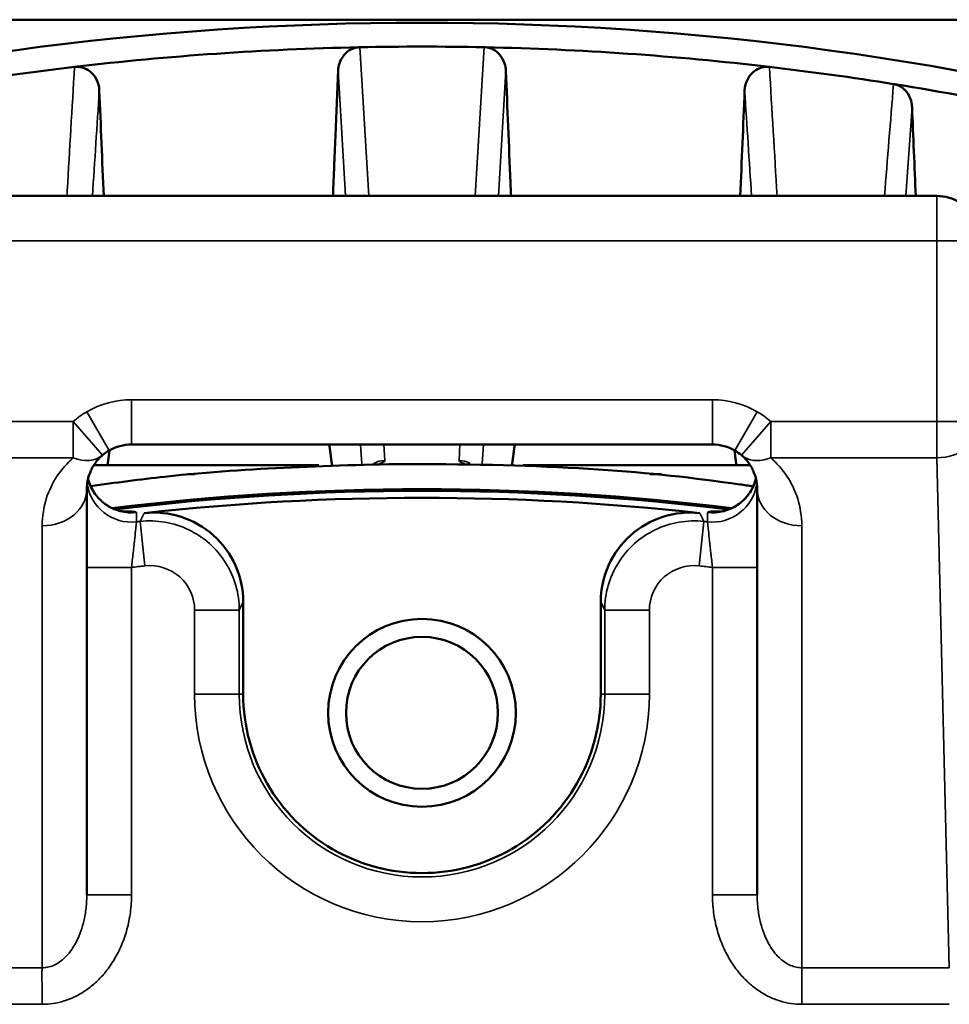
# Model space of a CAD drawing. Header units: millimetres. Extents: x 30 to 1646, y 30 to 1265.
# Tile 134 of 137: x 1461 to 1482, y 1109 to 1131. Entities that reach past the tile are written whole.
import ezdxf

# ---------------------------------------------------------------- set-up
doc = ezdxf.new("R2010")
doc.units = ezdxf.units.MM
doc.header["$LTSCALE"] = 6
doc.layers.add('Visible (ISO)', color=7, linetype='Continuous', lineweight=50)
doc.layers.add('Visible Narrow (ISO)', color=7, linetype='Continuous', lineweight=35)

msp = doc.modelspace()

# ---------------------------------------------------------------- linework, layer by layer
at = {"layer": 'Visible (ISO)'}
for p, q in [((1447.8628, 1130.5416), (1491.6212, 1130.5416)), ((1481.2593, 1126.5997), (1458.2247, 1126.5997)), ((1476.242, 1121.0416), (1463.242, 1121.0416)), ((1461.7671, 1120.5766), (1461.7675, 1120.5766)), ((1461.7769, 1120.5873), (1461.7773, 1120.5872)), ((1462.3972, 1120.5766), (1467.4307, 1120.5766)), ((1472.0066, 1120.5766), (1477.0869, 1120.5766)), ((1477.7067, 1120.5872), (1477.707, 1120.5872)), ((1477.7164, 1120.5766), (1477.7168, 1120.5766)), ((1464.6606, 1120.3766), (1464.506, 1120.3766)), ((1475.0985, 1120.3766), (1474.8394, 1120.3766)), ((1462.2633, 1120.1003), (1462.2633, 1120.1003)), ((1477.1551, 1120.1064), (1477.1551, 1120.1064)), ((1477.2201, 1120.0969), (1477.2201, 1120.0969)), ((1461.3854, 1119.9695), (1461.3855, 1119.9695)), ((1462.242, 1110.9715), (1462.242, 1120.0416)), ((1477.242, 1120.0416), (1477.242, 1110.9715)), ((1478.1012, 1119.9632), (1478.1012, 1119.9631)), ((1461.9608, 1119.4736), (1461.9609, 1119.4736)), ((1477.5232, 1119.4736), (1477.5233, 1119.4736)), ((1465.742, 1117.5199), (1465.742, 1115.4579)), ((1473.742, 1115.4579), (1473.742, 1117.5199))]:
    msp.add_line(p, q, dxfattribs=at)
for radius in [2.1, 1.7]:
    msp.add_circle((1469.742, 1115.0416), radius, dxfattribs=at)
for centre, radius, start, end in [((1469.742, 1063.0416), 67.4331, 58.563252, 121.436736), ((1469.742, 1063.0416), 66.8981, 91.211942, 96.674114), ((1469.742, 1063.0416), 66.8981, 83.327284, 88.781725), ((1469.742, 1063.0416), 66.8981, 96.674181, 99.070658), ((1469.742, 1063.0416), 66.8981, 80.926177, 83.327284), ((1469.742, 1063.0416), 66.8981, 75.326563, 80.908262), ((1469.7515, 1062.5468), 64.6203, 91.090681, 91.090697), ((1481.2593, 1125.5997), 1, 26.55807, 90), ((1463.242, 1120.0416), 1, 89.99975, 120), ((1476.2421, 1120.0417), 0.9999, 59.9982, 90.002), ((1463.242, 1120.0416), 1, 120.00026, 130.61702), ((1476.242, 1120.0416), 1, 49.38298, 60.00025), ((1469.742, 1063.0416), 57, 83.01515, 96.98478), ((1469.742, 1063.0416), 56.9651, 83.07693, 96.92301), ((1469.742, 1063.0416), 56.8079, 83.71632, 96.28369), ((1469.6624, 1063.6227), 56.4134, 97.80057, 97.80059), ((1469.7919, 1062.6493), 57.3954, 97.250622, 97.250633), ((1469.7482, 1062.9911), 57.0508, 96.99499, 96.99505), ((1469.7447, 1063.0198), 56.987, 96.93708, 96.93715), ((1469.7609, 1063.1792), 56.8611, 82.19941, 82.19943), ((1469.7423, 1063.0398), 57.0018, 98.5647, 98.56488), ((1469.7415, 1063.0382), 57.0035, 81.43508, 81.43526), ((1469.742, 1115.4579), 4, 179.99997, 0.00003)]:
    msp.add_arc(centre, radius, start, end, dxfattribs=at)
for centre, major_axis, ratio, start_param, end_param in [((1469.7421, 1063.0402), (-66.8851, 1.3877), 1, 4.712389, 4.7538871), ((1463.7417, 1117.5188), (0.8526, 1.811), 0.9991615, 5.1526406, 6.8324332), ((1475.7423, 1117.5188), (-0.8526, 1.811), 0.9991614, 5.733955, 7.4137462), ((1481.231, 1105.7453), (-1.4973, 5.8202), 0.9984183, 0.4560688, 0.4560729)]:
    msp.add_ellipse(centre, major_axis=major_axis, ratio=ratio, start_param=start_param, end_param=end_param, dxfattribs=at)
for points, knots in [([(1468.3271, 1129.9247), (1468.3007, 1129.9227), (1468.2745, 1129.9184), (1468.215, 1129.9032), (1468.1824, 1129.8906), (1468.0914, 1129.8438), (1468.0402, 1129.8003), (1467.954, 1129.6996), (1467.9176, 1129.633), (1467.8771, 1129.509), (1467.8678, 1129.4525), (1467.8655, 1129.3988)], [-0.092868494, -0.092868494, -0.092868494, -0.092868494, -0.084926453, -0.084926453, -0.074334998, -0.074334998, -0.053152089, -0.053152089, -0.026576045, -0.026576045, -0.005589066, -0.005589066, -0.005589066, -0.005589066]), ([(1471.1644, 1129.9245), (1471.1883, 1129.9223), (1471.212, 1129.9183), (1471.269, 1129.9037), (1471.3017, 1129.8911), (1471.3927, 1129.8443), (1471.4438, 1129.8007), (1471.5301, 1129.7001), (1471.5664, 1129.6335), (1471.6069, 1129.5094), (1471.6163, 1129.453), (1471.6185, 1129.3992)], [0.288386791, 0.288386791, 0.288386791, 0.288386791, 0.295585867, 0.295585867, 0.306177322, 0.306177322, 0.327360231, 0.327360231, 0.353936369, 0.353936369, 0.374921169, 0.374921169, 0.374921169, 0.374921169]), ([(1461.9669, 1129.4863), (1461.999, 1129.4902), (1462.0319, 1129.4906), (1462.1006, 1129.4834), (1462.1335, 1129.4763), (1462.2073, 1129.4524), (1462.2603, 1129.4287), (1462.3581, 1129.349), (1462.4109, 1129.2965), (1462.4941, 1129.1382), (1462.5188, 1129.0471), (1462.5223, 1128.9586)], [0.000067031, 0.000067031, 0.000067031, 0.000067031, 0.009730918, 0.009730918, 0.019042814, 0.019042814, 0.032045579, 0.032045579, 0.041559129, 0.041559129, 0.05062335, 0.05062335, 0.05062335, 0.05062335]), ([(1471.7346, 1126.5997), (1471.7305, 1126.7), (1471.7263, 1126.8003), (1471.7222, 1126.9006), (1471.6876, 1127.7335), (1471.6531, 1128.5664), (1471.6185, 1129.3992)], [0.62652227, 0.62652227, 0.62652227, 0.62652227, 0.66666667, 0.66666667, 0.66666667, 1, 1, 1, 1]), ([(1477.5155, 1129.4865), (1477.4836, 1129.4903), (1477.4506, 1129.4905), (1477.3826, 1129.4832), (1477.35, 1129.4761), (1477.2764, 1129.4522), (1477.2234, 1129.4285), (1477.1253, 1129.3483), (1477.0726, 1129.2957), (1476.9899, 1129.1376), (1476.9653, 1129.0469), (1476.9618, 1128.9586)], [-0.19897655, -0.19897655, -0.19897655, -0.19897655, -0.16114927, -0.16114927, -0.12465821, -0.12465821, -0.07326384, -0.07326384, -0.03558826, -0.03558826, -0.00000693, -0.00000693, -0.00000693, -0.00000693]), ([(1480.313, 1129.0992), (1480.3411, 1129.0931), (1480.3686, 1129.0844), (1480.4273, 1129.0595), (1480.4578, 1129.0422), (1480.5412, 1128.9825), (1480.5858, 1128.932), (1480.6572, 1128.8206), (1480.6841, 1128.7499), (1480.7022, 1128.6507), (1480.7052, 1128.6227), (1480.7064, 1128.5952)], [0.284492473, 0.284492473, 0.284492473, 0.284492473, 0.293115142, 0.293115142, 0.303741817, 0.303741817, 0.324995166, 0.324995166, 0.351443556, 0.351443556, 0.361737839, 0.361737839, 0.361737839, 0.361737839]), ([(1462.242, 1120.0416), (1462.242, 1120.1236), (1462.252, 1120.2056), (1462.2726, 1120.2868), (1462.285, 1120.3359), (1462.3013, 1120.3848), (1462.3219, 1120.4332), (1462.3362, 1120.4667), (1462.3525, 1120.5), (1462.3711, 1120.533), (1462.4117, 1120.605), (1462.4629, 1120.6755), (1462.5288, 1120.7424), (1462.547, 1120.761), (1462.5663, 1120.7793), (1462.5869, 1120.7972)], [0.00000056, 0.00000056, 0.00000056, 0.00000056, 0.31176239, 0.31176239, 0.31176239, 0.5, 0.5, 0.5, 0.63052214, 0.63052214, 0.63052214, 0.91578478, 0.91578478, 0.91578478, 0.9947905, 0.9947905, 0.9947905, 0.9947905]), ([(1476.8971, 1120.7971), (1476.9177, 1120.7793), (1476.937, 1120.7611), (1476.9552, 1120.7426), (1477.021, 1120.6757), (1477.0722, 1120.6053), (1477.1128, 1120.5333), (1477.1314, 1120.5002), (1477.1479, 1120.4668), (1477.1622, 1120.4332), (1477.1827, 1120.385), (1477.199, 1120.3363), (1477.2114, 1120.2874), (1477.232, 1120.2059), (1477.2421, 1120.1238), (1477.242, 1120.0416)], [0.00519184, 0.00519184, 0.00519184, 0.00519184, 0.0840268, 0.0840268, 0.0840268, 0.36908448, 0.36908448, 0.36908448, 0.5, 0.5, 0.5, 0.68756123, 0.68756123, 0.68756123, 0.99999944, 0.99999944, 0.99999944, 0.99999944]), ([(1462.3282, 1120.1096), (1462.874, 1120.1874), (1464.5598, 1120.4098), (1466.7617, 1120.5369), (1468.7543, 1120.6059), (1469.7391, 1120.6049)], [0.37042298, 0.37042298, 0.37042298, 0.37042298, 0.5, 0.75, 1, 1, 1, 1]), ([(1469.7391, 1120.6049), (1471.1827, 1120.5982), (1473.8697, 1120.5221), (1475.9035, 1120.2862), (1477.0544, 1120.1211), (1477.1545, 1120.1065)], [0, 0, 0, 0, 0.33333333, 0.66666667, 0.69821895, 0.69821895, 0.69821895, 0.69821895]), ([(1462.2704, 1120.2782), (1462.2778, 1120.2483), (1462.2865, 1120.2188), (1462.3315, 1120.0886), (1462.3838, 1119.9922), (1462.5116, 1119.8263), (1462.5891, 1119.7543), (1462.7037, 1119.6753), (1462.7395, 1119.6542), (1462.8315, 1119.6067), (1462.8861, 1119.5864), (1462.9615, 1119.5634), (1462.9878, 1119.5574), (1463.0299, 1119.549), (1463.0438, 1119.5472), (1463.0589, 1119.5454), (1463.0618, 1119.5452), (1463.0618, 1119.5452)], [0.02423358, 0.02423358, 0.02423358, 0.02423358, 0.03366008, 0.03366008, 0.0666534, 0.0666534, 0.09931597, 0.09931597, 0.11375217, 0.11375217, 0.13801915, 0.13801915, 0.15773768, 0.15773768, 0.18115101, 0.18115101, 0.20065995, 0.20065995, 0.20065995, 0.20065995]), ([(1476.4224, 1119.5452), (1476.4224, 1119.5452), (1476.4341, 1119.5454), (1476.4953, 1119.5571), (1476.5302, 1119.5647), (1476.6203, 1119.5946), (1476.675, 1119.6168), (1476.78, 1119.6743), (1476.8306, 1119.7077), (1476.9383, 1119.7956), (1476.995, 1119.854), (1477.1023, 1119.9969), (1477.1505, 1120.086), (1477.1955, 1120.2118), (1477.2054, 1120.2449), (1477.2136, 1120.2784)], [0.2461963, 0.2461963, 0.2461963, 0.2461963, 0.28700877, 0.28700877, 0.31219975, 0.31219975, 0.33572161, 0.33572161, 0.355945, 0.355945, 0.38130349, 0.38130349, 0.41190807, 0.41190807, 0.42245979, 0.42245979, 0.42245979, 0.42245979])]:
    msp.add_open_spline(points, degree=3, knots=knots, dxfattribs=at)
for points in [[(1468.3537, 1129.9251), (1468.3448, 1129.9252), (1468.336, 1129.9249), (1468.3271, 1129.9247)], [(1471.1644, 1129.9245), (1471.1528, 1129.9249), (1471.1413, 1129.9252), (1471.1297, 1129.9252)], [(1480.313, 1129.0992), (1480.3061, 1129.1003), (1480.2993, 1129.1015), (1480.2924, 1129.1026)], [(1462.62, 1126.5997), (1462.5874, 1127.3861), (1462.5549, 1128.1724), (1462.5223, 1128.9586)], [(1476.9618, 1128.9586), (1476.9292, 1128.1724), (1476.8967, 1127.3861), (1476.8641, 1126.5997)], [(1480.7896, 1126.5997), (1480.7621, 1127.2599), (1480.7344, 1127.925), (1480.7064, 1128.5952)], [(1462.5172, 1120.5766), (1462.5554, 1120.5766), (1462.5942, 1120.5766), (1462.6333, 1120.5766)]]:
    msp.add_open_spline(points, degree=3, dxfattribs=at)
for points, weights in [([(1467.8655, 1129.3988), (1467.8062, 1127.9691), (1467.7494, 1126.5997)], [1.02297015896, 1.04397194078, 1.06490915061]), ([(1467.6675, 1121.0416), (1467.6972, 1120.8144), (1467.7268, 1120.589)], [1.00045773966, 1.00051178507, 1.00055077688]), ([(1471.757, 1120.5869), (1471.7867, 1120.8133), (1471.8166, 1121.0416)], [1.00055114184, 1.00051203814, 1.00045773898]), ([(1462.707, 1120.5766), (1462.7283, 1120.7439), (1462.7498, 1120.912)], [1.00047209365, 1.00043508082, 1.00039034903]), ([(1476.7343, 1120.912), (1476.7558, 1120.7439), (1476.7771, 1120.5766)], [1.00039034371, 1.00043507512, 1.00047208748])]:
    msp.add_rational_spline(points, weights, degree=2, dxfattribs=at)
at = {"layer": 'Visible Narrow (ISO)'}
for p, q in [((1468.555, 1126.5997), (1468.3537, 1129.9251)), ((1471.1298, 1129.9252), (1470.9286, 1126.5997)), ((1467.8655, 1129.3987), (1468.0334, 1126.5997)), ((1471.4506, 1126.5997), (1471.6185, 1129.3992)), ((1480.5654, 1126.5997), (1480.7064, 1128.5952)), ((1481.2593, 1126.5997), (1481.2593, 1125.5997)), ((1481.2593, 1125.5997), (1458.2247, 1125.5997)), ((1481.2593, 1121.5597), (1481.2593, 1125.5997)), ((1481.2593, 1125.5997), (1482.2592, 1125.5997)), ((1463.242, 1122.0416), (1463.242, 1121.0416)), ((1463.2421, 1122.0416), (1476.2418, 1122.0416)), ((1462.742, 1120.9076), (1462.242, 1121.7736)), ((1477.242, 1121.7736), (1476.742, 1120.9076)), ((1458.2247, 1121.5597), (1461.94, 1121.5597)), ((1461.94, 1121.5597), (1461.94, 1120.7428)), ((1461.94, 1121.5597), (1462.591, 1120.8007)), ((1477.544, 1121.5597), (1476.893, 1120.8007)), ((1477.544, 1121.5597), (1481.2593, 1121.5597)), ((1477.544, 1120.7428), (1477.544, 1121.5597)), ((1481.2593, 1121.5597), (1481.2593, 1120.7428)), ((1482.2592, 1121.5597), (1481.2593, 1121.5597)), ((1468.3669, 1121.0416), (1468.3928, 1120.6105)), ((1468.9131, 1120.6839), (1468.8915, 1121.0416)), ((1470.5924, 1121.0416), (1470.5708, 1120.6839)), ((1471.0912, 1120.6086), (1471.1172, 1121.0416)), ((1461.94, 1120.7427), (1458.2247, 1120.7428)), ((1461.9762, 1120.7293), (1461.9762, 1120.7296)), ((1477.5078, 1120.7293), (1477.5078, 1120.7295)), ((1481.2593, 1120.7428), (1477.544, 1120.7427)), ((1481.2593, 1120.7428), (1481.5413, 1109.3404)), ((1461.7709, 1120.5808), (1461.7712, 1120.5807)), ((1477.7122, 1120.5811), (1477.7125, 1120.5812)), ((1462.6064, 1119.5339), (1462.6064, 1119.5339)), ((1462.9694, 1119.5524), (1462.9695, 1119.5524)), ((1476.5147, 1119.5524), (1476.5147, 1119.5524)), ((1476.8777, 1119.5339), (1476.8777, 1119.5339)), ((1461.242, 1109.3404), (1461.242, 1119.2246)), ((1463.5437, 1118.3279), (1463.4324, 1119.3211)), ((1476.0517, 1119.3211), (1475.9404, 1118.3279)), ((1478.242, 1119.2246), (1478.242, 1109.3404)), ((1463.242, 1118.2933), (1462.242, 1118.2933)), ((1463.242, 1118.2933), (1463.242, 1110.9715)), ((1476.242, 1110.9715), (1476.242, 1118.2933)), ((1477.242, 1118.2933), (1476.242, 1118.2933)), ((1465.6545, 1117.3341), (1465.742, 1117.5199)), ((1473.742, 1117.5199), (1473.8296, 1117.3341)), ((1464.6546, 1117.3341), (1465.6545, 1117.3341)), ((1464.6546, 1115.4579), (1464.6546, 1117.3339)), ((1465.6544, 1117.3341), (1465.6545, 1115.4579)), ((1473.8296, 1117.3341), (1474.8295, 1117.3341)), ((1473.8296, 1115.4579), (1473.8296, 1117.3341)), ((1474.8295, 1117.334), (1474.8295, 1115.4579)), ((1465.6545, 1115.4579), (1464.6546, 1115.4579)), ((1465.6545, 1115.4579), (1465.742, 1115.4579)), ((1473.742, 1115.4579), (1473.8296, 1115.4579)), ((1474.8295, 1115.4579), (1473.8296, 1115.4579)), ((1462.242, 1110.9715), (1463.242, 1110.9715)), ((1476.242, 1110.9715), (1477.242, 1110.9715)), ((1457.9428, 1109.3404), (1461.242, 1109.3404)), ((1478.242, 1109.3404), (1481.5413, 1109.3404)), ((1461.242, 1108.5234), (1457.9428, 1108.5234)), ((1481.5413, 1108.5234), (1478.242, 1108.5234))]:
    msp.add_line(p, q, dxfattribs=at)
for centre, radius, start, end in [((1463.2419, 1120.0421), 1.9994, 89.9955, 120.0043), ((1476.2421, 1120.0418), 1.9998, 59.99831, 90.00208), ((1463.242, 1120.0416), 2, 120.00064, 130.61702), ((1476.242, 1120.0416), 2, 49.38298, 60.00011), ((1469.742, 1063.0416), 56.6321, 96.39687, 96.47597), ((1469.742, 1063.0416), 56.6321, 83.52403, 83.60312), ((1469.742, 1063.0416), 55.6327, 96.39677, 96.70963), ((1463.655, 1117.3345), 0.9996, 359.9712, 96.38346), ((1475.8291, 1117.3345), 0.9996, 83.61632, 180.02699), ((1469.742, 1063.0416), 55.6327, 83.29037, 83.60323), ((1469.742, 1115.4579), 5.0874, 180, 0), ((1469.742, 1115.4579), 4.0876, 180, 0)]:
    msp.add_arc(centre, radius, start, end, dxfattribs=at)
for centre, major_axis, ratio, start_param, end_param in [((1476.242, 1122.0416), (0, -1), 0.000024, 0.0000728, 1.5707815), ((1481.2593, 1121.5597), (0.9997, 0.0247), 0.8168848, 4.6921918, 6.2529234), ((1461.9394, 1121.5601), (0.6516, -0.7594), 0.6778786, 5.3817028, 6.2830648), ((1468.916, 1120.187), (-0.4991, -0.0299), 0.9941227, 4.6585159, 5.1787154), ((1470.5681, 1120.1869), (-0.4991, 0.0299), 0.994122, 4.2395742, 4.7665702), ((1463.242, 1120.3054), (-1, 0), 0.999383, 0.1321828, 1.6837024), ((1463.242, 1120.5139), (-1, 0), 0.999383, 0.2385029, 1.6834146), ((1476.242, 1120.3054), (1, 0), 0.999383, 4.5994829, 6.1510025), ((1476.242, 1120.5139), (1, 0), 0.999383, 4.5997708, 6.044683), ((1461.242, 1120.0416), (1, 0), 0.8169679, 4.712389, 6.2831842), ((1478.242, 1120.0416), (-1, 0), 0.8169679, 0.0000011, 1.5707963)]:
    msp.add_ellipse(centre, major_axis=major_axis, ratio=ratio, start_param=start_param, end_param=end_param, dxfattribs=at)
for points, knots in [([(1461.9669, 1129.4863), (1461.912, 1128.5619), (1461.8559, 1127.5996), (1461.799, 1126.6411), (1461.7965, 1126.5997)], [0.00000228, 0.00000228, 0.00000228, 0.00000228, 0.31073526, 0.32476654, 0.32476654, 0.32476654, 0.32476654]), ([(1461.94, 1120.7425), (1461.8009, 1120.6251), (1461.5635, 1120.3559), (1461.3082, 1119.8447), (1461.2481, 1119.4421), (1461.242, 1119.2246)], [0.00000003, 0.00000003, 0.00000003, 0.00000003, 0.33333333, 0.66666667, 0.9999996, 0.9999996, 0.9999996, 0.9999996]), ([(1477.544, 1120.7427), (1477.4138, 1120.6923), (1477.282, 1120.673), (1477.1692, 1120.6855), (1477.0564, 1120.698), (1476.9622, 1120.7413), (1476.893, 1120.8007)], [0, 0, 0, 0, 0.5, 0.5, 0.5, 0.99999974, 0.99999974, 0.99999974, 0.99999974]), ([(1478.242, 1119.2246), (1478.2361, 1119.4414), (1478.1762, 1119.843), (1477.9223, 1120.3537), (1477.6839, 1120.6242), (1477.544, 1120.7427)], [0.00000039, 0.00000039, 0.00000039, 0.00000039, 0.33333333, 0.66666667, 0.99999999, 0.99999999, 0.99999999, 0.99999999]), ([(1468.7981, 1120.6193), (1468.8014, 1120.6201), (1468.8046, 1120.621), (1468.8077, 1120.6218), (1468.8357, 1120.6293), (1468.8584, 1120.6371), (1468.8753, 1120.645), (1468.8971, 1120.6551), (1468.9089, 1120.6653), (1468.9122, 1120.6759), (1468.913, 1120.6784), (1468.9133, 1120.6809), (1468.9131, 1120.6839)], [0.43428708, 0.43428708, 0.43428708, 0.43428708, 0.45777102, 0.45777102, 0.45777102, 0.66666667, 0.66666667, 0.66666667, 0.93576762, 0.93576762, 0.93576762, 1, 1, 1, 1]), ([(1470.5708, 1120.6839), (1470.5707, 1120.6815), (1470.5708, 1120.6796), (1470.5712, 1120.6778), (1470.5737, 1120.6666), (1470.5857, 1120.6557), (1470.6088, 1120.645), (1470.6239, 1120.6379), (1470.6438, 1120.6309), (1470.6679, 1120.6241), (1470.6757, 1120.6219), (1470.6839, 1120.6198), (1470.6926, 1120.6176)], [0, 0, 0, 0, 0.04809238, 0.04809238, 0.04809238, 0.33333333, 0.33333333, 0.33333333, 0.5209611, 0.5209611, 0.5209611, 0.58142966, 0.58142966, 0.58142966, 0.58142966]), ([(1463.0082, 1119.5534), (1463.0295, 1119.5538), (1463.1076, 1119.5549), (1463.226, 1119.5531), (1463.3281, 1119.5423), (1463.3544, 1119.5293), (1463.3544, 1119.5209)], [0.51976812, 0.51976812, 0.51976812, 0.51976812, 0.57142857, 0.71428571, 0.85714286, 0.99999958, 0.99999958, 0.99999958, 0.99999958]), ([(1463.3547, 1119.3123), (1463.3547, 1119.3355), (1463.3546, 1119.3587), (1463.3546, 1119.3818), (1463.3545, 1119.405), (1463.3546, 1119.4282), (1463.3546, 1119.4514), (1463.3545, 1119.4745), (1463.3545, 1119.4977), (1463.3544, 1119.5209)], [0, 0, 0, 0, 0.3333333, 0.3333333, 0.3333333, 0.6666667, 0.6666667, 0.6666667, 1, 1, 1, 1]), ([(1463.5243, 1119.5082), (1463.5142, 1119.4875), (1463.492, 1119.4458), (1463.4646, 1119.3838), (1463.4426, 1119.342), (1463.4324, 1119.3211)], [0.00000004, 0.00000004, 0.00000004, 0.00000004, 0.33333333, 0.66666667, 1, 1, 1, 1]), ([(1476.0517, 1119.3211), (1476.0415, 1119.342), (1476.0304, 1119.3629), (1476.0204, 1119.3837), (1476.0103, 1119.4045), (1476.0012, 1119.4252), (1475.9911, 1119.446), (1475.981, 1119.4667), (1475.9699, 1119.4875), (1475.9597, 1119.5082)], [0, 0, 0, 0, 0.33333333, 0.33333333, 0.33333333, 0.66666667, 0.66666667, 0.66666667, 0.99999994, 0.99999994, 0.99999994, 0.99999994]), ([(1476.1297, 1119.5209), (1476.1297, 1119.5293), (1476.156, 1119.5424), (1476.2583, 1119.5531), (1476.3767, 1119.5549), (1476.4546, 1119.5538), (1476.4758, 1119.5534)], [0.00000001, 0.00000001, 0.00000001, 0.00000001, 0.14285714, 0.28571429, 0.42857143, 0.47994759, 0.47994759, 0.47994759, 0.47994759]), ([(1463.242, 1118.2933), (1463.2542, 1118.3996), (1463.2661, 1118.5053), (1463.2773, 1118.6056), (1463.2885, 1118.7059), (1463.2991, 1118.8009), (1463.3085, 1118.886), (1463.3179, 1118.9712), (1463.3261, 1119.0466), (1463.3328, 1119.1091), (1463.3395, 1119.1716), (1463.3448, 1119.2211), (1463.3485, 1119.2554), (1463.3522, 1119.2897), (1463.3543, 1119.3088), (1463.3547, 1119.3123)], [0, 0, 0, 0, 0.2, 0.2, 0.2, 0.4, 0.4, 0.4, 0.6, 0.6, 0.6, 0.8, 0.8, 0.8, 0.99999992, 0.99999992, 0.99999992, 0.99999992]), ([(1465.6545, 1117.3341), (1465.6544, 1117.521), (1465.6015, 1117.8947), (1465.3703, 1118.4115), (1465.0051, 1118.844), (1464.5346, 1119.1587), (1463.9953, 1119.331), (1463.6181, 1119.3418), (1463.4324, 1119.3211)], [0.0000057, 0.0000057, 0.0000057, 0.0000057, 0.16666667, 0.33333333, 0.5, 0.66666667, 0.83333333, 1, 1, 1, 1]), ([(1476.0517, 1119.3211), (1475.866, 1119.3418), (1475.4888, 1119.331), (1474.9495, 1119.1587), (1474.479, 1118.844), (1474.1138, 1118.4115), (1473.8826, 1117.8947), (1473.8297, 1117.521), (1473.8296, 1117.3341)], [0, 0, 0, 0, 0.16666667, 0.33333333, 0.5, 0.66666667, 0.83333333, 0.99999369, 0.99999369, 0.99999369, 0.99999369]), ([(1476.1294, 1119.3123), (1476.1297, 1119.3087), (1476.1319, 1119.2894), (1476.1356, 1119.255), (1476.1394, 1119.2205), (1476.1446, 1119.1709), (1476.1513, 1119.1084), (1476.1581, 1119.046), (1476.1663, 1118.9708), (1476.1756, 1118.8858), (1476.185, 1118.8009), (1476.1955, 1118.7062), (1476.2067, 1118.606), (1476.2179, 1118.5057), (1476.2298, 1118.3999), (1476.242, 1118.2933)], [0.00000011, 0.00000011, 0.00000011, 0.00000011, 0.2, 0.2, 0.2, 0.4, 0.4, 0.4, 0.6, 0.6, 0.6, 0.8, 0.8, 0.8, 0.99999989, 0.99999989, 0.99999989, 0.99999989]), ([(1462.242, 1110.9715), (1462.2421, 1110.8533), (1462.2263, 1110.6299), (1462.1698, 1110.3399), (1462.089, 1110.09), (1461.9898, 1109.8782), (1461.8767, 1109.7028), (1461.7532, 1109.5627), (1461.6235, 1109.4579), (1461.4929, 1109.3874), (1461.3651, 1109.3484), (1461.2824, 1109.3404), (1461.242, 1109.3404)], [0, 0, 0, 0, 0.1, 0.2, 0.3, 0.4, 0.5, 0.6, 0.7, 0.8, 0.9, 1, 1, 1, 1]), ([(1478.242, 1109.3404), (1478.2016, 1109.3404), (1478.1187, 1109.3484), (1477.9908, 1109.3876), (1477.8604, 1109.4581), (1477.7307, 1109.5629), (1477.6073, 1109.703), (1477.4942, 1109.8783), (1477.3951, 1110.0902), (1477.3143, 1110.34), (1477.2577, 1110.6301), (1477.242, 1110.8534), (1477.242, 1110.9715)], [0, 0, 0, 0, 0.1, 0.2, 0.3, 0.4, 0.5, 0.6, 0.7, 0.8, 0.9, 0.99999999, 0.99999999, 0.99999999, 0.99999999]), ([(1461.242, 1108.5234), (1461.2426, 1108.6289), (1461.2429, 1108.7347), (1461.242, 1108.8359), (1461.241, 1108.937), (1461.2389, 1109.0334), (1461.2386, 1109.119), (1461.2382, 1109.2046), (1461.2397, 1109.2794), (1461.242, 1109.3404)], [0, 0, 0, 0, 0.3333333, 0.3333333, 0.3333333, 0.6666667, 0.6666667, 0.6666667, 1, 1, 1, 1]), ([(1478.242, 1109.3404), (1478.2418, 1109.2797), (1478.2416, 1109.2051), (1478.242, 1109.1194), (1478.2423, 1109.0337), (1478.2432, 1108.9367), (1478.2434, 1108.8354), (1478.2436, 1108.7341), (1478.243, 1108.6285), (1478.242, 1108.5234)], [0, 0, 0, 0, 0.3333333, 0.3333333, 0.3333333, 0.6666667, 0.6666667, 0.6666667, 1, 1, 1, 1])]:
    msp.add_open_spline(points, degree=3, knots=knots, dxfattribs=at)
for points in [[(1477.6876, 1126.5997), (1477.6303, 1127.5581), (1477.5732, 1128.5203), (1477.5155, 1129.4865)], [(1480.2924, 1129.1026), (1480.2252, 1128.2663), (1480.1579, 1127.4322), (1480.0909, 1126.5997)], [(1462.3684, 1126.5997), (1462.4199, 1127.3831), (1462.4711, 1128.1694), (1462.5223, 1128.9586)], [(1477.1157, 1126.5997), (1477.0646, 1127.3782), (1477.0133, 1128.1646), (1476.9618, 1128.9586)], [(1476.1294, 1119.3123), (1476.1295, 1119.3818), (1476.1295, 1119.4514), (1476.1297, 1119.5209)], [(1461.242, 1108.5234), (1461.323, 1108.5234), (1461.4861, 1108.5352), (1461.737, 1108.5928), (1461.9874, 1108.692), (1462.2294, 1108.834), (1462.458, 1109.0181), (1462.6713, 1109.2466), (1462.8632, 1109.5223), (1463.0253, 1109.8412), (1463.1481, 1110.1967), (1463.2249, 1110.5784), (1463.2421, 1110.8388), (1463.242, 1110.9715)], [(1478.242, 1108.5234), (1478.1613, 1108.5234), (1477.9984, 1108.5352), (1477.7473, 1108.5928), (1477.4967, 1108.6918), (1477.2543, 1108.8343), (1477.0254, 1109.0187), (1476.8125, 1109.247), (1476.621, 1109.5222), (1476.4589, 1109.8407), (1476.3361, 1110.1963), (1476.2592, 1110.5783), (1476.242, 1110.8388), (1476.242, 1110.9715)]]:
    msp.add_open_spline(points, degree=3, dxfattribs=at)

doc.saveas('drawing.dxf')
